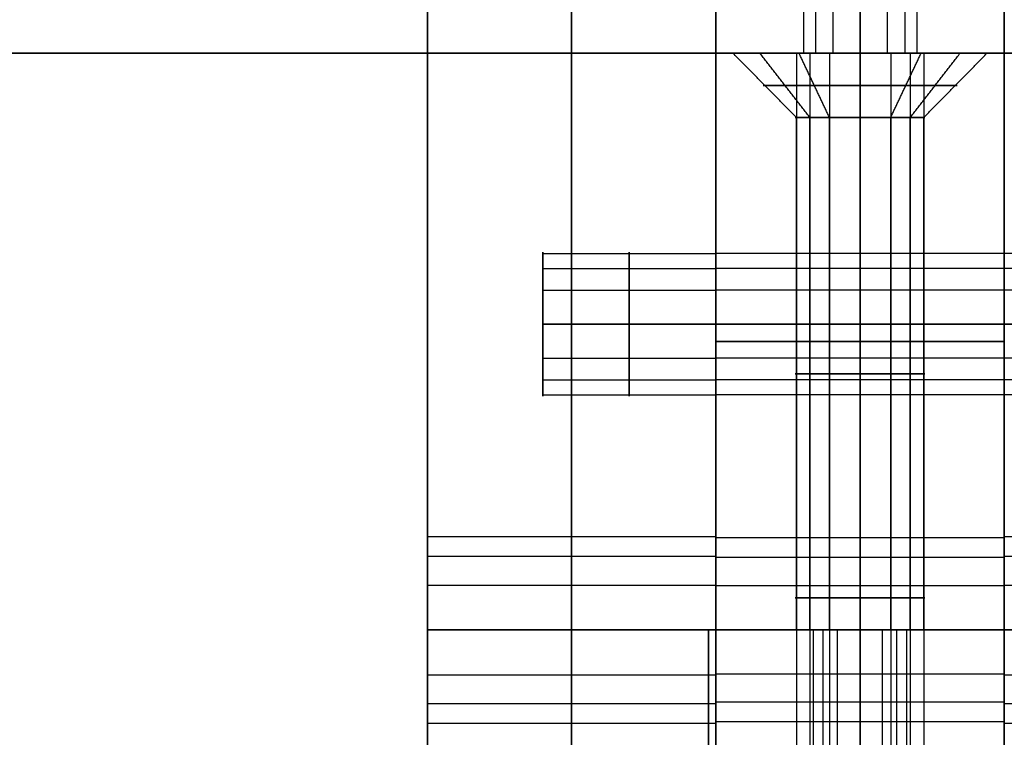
# Model space of a CAD drawing. Header units: millimetres. Extents: x -448 to 1378, y -985 to 990.
# Tile 73 of 117: x -14 to 20, y 571 to 596. Entities that reach past the tile are written whole.
import ezdxf

# ---------------------------------------------------------------- set-up
doc = ezdxf.new("R2010")
doc.units = ezdxf.units.MM
doc.header["$MEASUREMENT"] = 0
for name, color, linetype in [('IGES level 14', 8, 'Continuous'), ('IGES level 2', 8, 'Continuous'), ('IGES level 4', 8, 'Continuous'), ('IGES level 46', 255, 'Continuous'), ('IGES level 8', 8, 'Continuous')]:
    doc.layers.add(name, color=color, linetype=linetype)

msp = doc.modelspace()

# ---------------------------------------------------------------- linework, layer by layer
at = {"layer": 'IGES level 14'}
for points, weights, knots in [([(15, 595, -194.48), (10.52, 595, -194.48), (10.52, 595, -190), (10.52, 595, -185.52), (15, 595, -185.52)], [1, 0.707106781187, 1, 0.707106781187, 1], [-4.141593, -4.141593, -4.141593, -2.570796, -2.570796, -1, -1, -1]), ([(15, 595, -185.52), (19.48, 595, -185.52), (19.48, 595, -190), (19.48, 595, -194.48), (15, 595, -194.48)], [1, 0.707106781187, 1, 0.707106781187, 1], [-3.141593, -3.141593, -3.141593, -1.570796, -1.570796, 0, 0, 0]), ([(15, 593.885, -193.365), (14.157, 593.885, -193.365), (13.414, 593.885, -192.968), (12.01, 593.885, -192.217), (11.7, 593.885, -190.656), (11.389, 593.885, -189.096), (12.399, 593.885, -187.865), (13.408, 593.885, -186.635), (15, 593.885, -186.635)], [0.952568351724, 0.946746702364, 1, 0.903989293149, 1, 0.903989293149, 1, 0.903989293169, 0.99999999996], [3.142384, 3.142384, 3.142384, 3.632467, 3.632467, 4.516039, 4.516039, 5.399612, 5.399612, 6.283185, 6.283185, 6.283185]), ([(15, 593.885, -186.635), (16.592, 593.885, -186.635), (17.601, 593.885, -187.865), (18.611, 593.885, -189.096), (18.3, 593.885, -190.656), (17.99, 593.885, -192.217), (16.586, 593.885, -192.968), (15.843, 593.885, -193.365), (15, 593.885, -193.365)], [1, 0.903989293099, 1, 0.903989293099, 1, 0.903989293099, 1, 0.94674670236, 0.952568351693], [0, 0, 0, 0.883573, 0.883573, 1.767146, 1.767146, 2.650719, 2.650719, 3.140801, 3.140801, 3.140801]), ([(15, 592.77, -187.75), (12.75, 592.77, -187.75), (12.75, 592.77, -190), (12.75, 592.77, -192.25), (15, 592.77, -192.25)], [1, 0.707106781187, 1, 0.707106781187, 1], [-8.283185, -8.283185, -8.283185, -6.712389, -6.712389, -5.141593, -5.141593, -5.141593]), ([(15, 592.77, -192.25), (12.75, 592.77, -192.25), (12.75, 592.77, -190), (12.75, 592.77, -187.75), (15, 592.77, -187.75)], [1, 0.707106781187, 1, 0.707106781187, 1], [-4.141593, -4.141593, -4.141593, -2.570796, -2.570796, -1, -1, -1]), ([(15, 592.77, -187.75), (17.25, 592.77, -187.75), (17.25, 592.77, -190), (17.25, 592.77, -192.25), (15, 592.77, -192.25)], [1, 0.707106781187, 1, 0.707106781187, 1], [-3.141593, -3.141593, -3.141593, -1.570796, -1.570796, 0, 0, 0]), ([(15, 592.77, -192.25), (17.25, 592.77, -192.25), (17.25, 592.77, -190), (17.25, 592.77, -187.75), (15, 592.77, -187.75)], [1, 0.707106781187, 1, 0.707106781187, 1], [-7.283185, -7.283185, -7.283185, -5.712389, -5.712389, -4.141593, -4.141593, -4.141593]), ([(15, 583.885, -192.25), (14.436, 583.885, -192.25), (13.939, 583.885, -191.984), (13.001, 583.885, -191.483), (12.793, 583.885, -190.439), (12.586, 583.885, -189.395), (13.261, 583.885, -188.573), (13.936, 583.885, -187.75), (15, 583.885, -187.75)], [0.952568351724, 0.946746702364, 1, 0.903989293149, 1, 0.903989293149, 1, 0.903989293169, 0.99999999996], [3.142384, 3.142384, 3.142384, 3.632467, 3.632467, 4.516039, 4.516039, 5.399612, 5.399612, 6.283185, 6.283185, 6.283185]), ([(15, 583.885, -187.75), (16.064, 583.885, -187.75), (16.739, 583.885, -188.573), (17.414, 583.885, -189.395), (17.207, 583.885, -190.439), (16.999, 583.885, -191.483), (16.061, 583.885, -191.984), (15.564, 583.885, -192.25), (15, 583.885, -192.25)], [1, 0.903989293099, 1, 0.903989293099, 1, 0.903989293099, 1, 0.94674670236, 0.952568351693], [0, 0, 0, 0.883573, 0.883573, 1.767146, 1.767146, 2.650719, 2.650719, 3.140801, 3.140801, 3.140801]), ([(15, 575, -187.75), (12.75, 575, -187.75), (12.75, 575, -190), (12.75, 575, -192.25), (15, 575, -192.25)], [1, 0.707106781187, 1, 0.707106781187, 1], [-8.283185, -8.283185, -8.283185, -6.712389, -6.712389, -5.141593, -5.141593, -5.141593]), ([(15, 575, -192.25), (12.75, 575, -192.25), (12.75, 575, -190), (12.75, 575, -187.75), (15, 575, -187.75), (17.25, 575, -187.75), (17.25, 575, -190), (17.25, 575, -192.25), (15, 575, -192.25)], [1, 0.707106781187, 1, 0.707106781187, 1, 0.707106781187, 1, 0.707106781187, 1], [0, 0, 0, 1.570796, 1.570796, 3.141593, 3.141593, 4.712389, 4.712389, 6.283185, 6.283185, 6.283185]), ([(15, 575, -192.25), (17.25, 575, -192.25), (17.25, 575, -190), (17.25, 575, -187.75), (15, 575, -187.75)], [1, 0.707106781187, 1, 0.707106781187, 1], [-7.283185, -7.283185, -7.283185, -5.712389, -5.712389, -4.141593, -4.141593, -4.141593])]:
    msp.add_rational_spline(points, weights, degree=2, knots=knots, dxfattribs=at)
for points in [[(12.793, 592.77, -190.439), (11.7, 593.885, -190.656), (10.606, 595, -190.874)], [(13.261, 592.77, -188.573), (12.399, 593.885, -187.865), (11.537, 595, -187.158)], [(13.939, 592.77, -191.984), (13.414, 593.885, -192.968), (12.888, 595, -193.951)], [(15, 592.77, -192.25), (15, 593.885, -193.365), (15, 595, -194.48)], [(15, 595, -185.52), (15, 593.885, -186.635), (15, 592.77, -187.75)], [(15, 595, -194.48), (15, 593.885, -193.365), (15, 592.77, -192.25)], [(15, 592.77, -187.75), (15, 593.885, -186.635), (15, 595, -185.52)], [(16.061, 592.77, -191.984), (16.586, 593.885, -192.968), (17.112, 595, -193.951)], [(16.739, 592.77, -188.573), (17.601, 593.885, -187.865), (18.463, 595, -187.158)], [(17.207, 592.77, -190.439), (18.3, 593.885, -190.656), (19.394, 595, -190.874)], [(12.793, 575, -190.439), (12.793, 583.885, -190.439), (12.793, 592.77, -190.439)], [(13.261, 575, -188.573), (13.261, 583.885, -188.573), (13.261, 592.77, -188.573)], [(13.939, 575, -191.984), (13.939, 583.885, -191.984), (13.939, 592.77, -191.984)], [(15, 575, -192.25), (15, 583.885, -192.25), (15, 592.77, -192.25)], [(15, 592.77, -187.75), (15, 583.885, -187.75), (15, 575, -187.75)], [(15, 592.77, -192.25), (15, 583.885, -192.25), (15, 575, -192.25)], [(15, 575, -187.75), (15, 583.885, -187.75), (15, 592.77, -187.75)], [(16.061, 575, -191.984), (16.061, 583.885, -191.984), (16.061, 592.77, -191.984)], [(16.739, 575, -188.573), (16.739, 583.885, -188.573), (16.739, 592.77, -188.573)], [(17.207, 575, -190.439), (17.207, 583.885, -190.439), (17.207, 592.77, -190.439)], [(9.75, 555, -195), (9.75, 565, -195), (9.75, 575, -195)], [(9.75, 575, -195), (9.75, 575, -190), (9.75, 575, -185)], [(9.75, 575, -185), (9.75, 565, -185), (9.75, 555, -185)], [(9.75, 555, -190), (9.75, 565, -190), (9.75, 575, -190)], [(9.75, 575, -185), (9.75, 575, -190), (9.75, 575, -195)], [(9.75, 575, -195), (15, 575, -195), (20.25, 575, -195)], [(20.25, 575, -185), (15, 575, -185), (9.75, 575, -185)], [(9.75, 575, -190), (11.25, 575, -190), (12.75, 575, -190)], [(15, 575, -185), (15, 575, -186.375), (15, 575, -187.75)], [(15, 575, -192.25), (15, 575, -193.625), (15, 575, -195)], [(17.25, 575, -190), (18.75, 575, -190), (20.25, 575, -190)]]:
    msp.add_open_spline(points, degree=2, dxfattribs=at)
at = {"layer": 'IGES level 2'}
for points in [[(0, 985, -20), (0, 0, -20), (0, -985, -20)], [(0, -985, 20), (0, 0, 20), (0, 985, 20)], [(0, -985, 20), (0, 0, 20), (0, 985, 20)], [(0, 985, -20), (0, 0, -20), (0, -985, -20)], [(5, 985, -20), (5, 0, -20), (5, -985, -20)], [(5, -985, 20), (5, 0, 20), (5, 985, 20)], [(10, -985, 20), (10, 0, 20), (10, 985, 20)], [(10, 985, -20), (10, 0, -20), (10, -985, -20)], [(10, -985, -20), (10, 0, -20), (10, 985, -20)], [(10, 985, 20), (10, 0, 20), (10, -985, 20)], [(0, 578.3), (0, 770), (0, 961.7)], [(10, 578.3), (10, 770), (10, 961.7)], [(4, 588.059, 11.094), (7, 588.059, 11.094), (10, 588.059, 11.094)], [(4, 588.059, -10.119), (7, 588.059, -10.119), (10, 588.059, -10.119)], [(4, 587.539, 9.021), (7, 587.539, 9.021), (10, 587.539, 9.021)], [(4, 587.539, -12.193), (7, 587.539, -12.193), (10, 587.539, -12.193)], [(4, 586.785, 12.811), (7, 586.785, 12.811), (10, 586.785, 12.811)], [(4, 586.785, -8.402), (7, 586.785, -8.402), (10, 586.785, -8.402)], [(4, 585.607, -8.107), (7, 585.607, -8.107), (10, 585.607, -8.107)], [(10, 585.607, -13.107), (7, 585.607, -13.107), (4, 585.607, -13.107)], [(4, 585.607, 13.107), (7, 585.607, 13.107), (10, 585.607, 13.107)], [(10, 585.607, 8.107), (7, 585.607, 8.107), (4, 585.607, 8.107)], [(10, 585.607, 13.107), (7, 585.607, 13.107), (4, 585.607, 13.107)], [(4, 585.607, 8.107), (7, 585.607, 8.107), (10, 585.607, 8.107)], [(10, 585.607, -8.107), (7, 585.607, -8.107), (4, 585.607, -8.107)], [(4, 585.607, -13.107), (7, 585.607, -13.107), (10, 585.607, -13.107)], [(4, 584.428, -8.402), (7, 584.428, -8.402), (10, 584.428, -8.402)], [(4, 584.428, 12.811), (7, 584.428, 12.811), (10, 584.428, 12.811)], [(4, 583.674, -12.193), (7, 583.674, -12.193), (10, 583.674, -12.193)], [(4, 583.674, 9.021), (7, 583.674, 9.021), (10, 583.674, 9.021)], [(4, 583.155, -10.119), (7, 583.155, -10.119), (10, 583.155, -10.119)], [(4, 583.155, 11.094), (7, 583.155, 11.094), (10, 583.155, 11.094)], [(0, 578.237, 0.644), (5, 578.237, 0.644), (10, 578.237, 0.644)], [(0, 577.551, -2.093), (5, 577.551, -2.093), (10, 577.551, -2.093)], [(0, 576.556, 2.91), (5, 576.556, 2.91), (10, 576.556, 2.91)], [(0, 575, 3.3), (5, 575, 3.3), (10, 575, 3.3)], [(10, 575, -3.3), (5, 575, -3.3), (0, 575, -3.3)], [(10, 575, 3.3), (5, 575, 3.3), (0, 575, 3.3)], [(0, 575, -3.3), (5, 575, -3.3), (10, 575, -3.3)], [(0, 573.444, 2.91), (5, 573.444, 2.91), (10, 573.444, 2.91)], [(0, 572.449, -2.093), (5, 572.449, -2.093), (10, 572.449, -2.093)], [(0, 571.763, 0.644), (5, 571.763, 0.644), (10, 571.763, 0.644)], [(0, 178.3), (0, 375), (0, 571.7)], [(10, 178.3), (10, 375), (10, 571.7)]]:
    msp.add_open_spline(points, degree=2, dxfattribs=at)
for points, weights, knots in [([(4, 585.607, 13.107), (4, 588.107, 13.107), (4, 588.107, 10.607), (4, 588.107, 8.107), (4, 585.607, 8.107)], [1, 0.707106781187, 1, 0.707106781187, 1], [-7.283185, -7.283185, -7.283185, -5.712389, -5.712389, -4.141593, -4.141593, -4.141593]), ([(4, 585.607, -8.107), (4, 588.107, -8.107), (4, 588.107, -10.607), (4, 588.107, -13.107), (4, 585.607, -13.107)], [1, 0.707106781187, 1, 0.707106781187, 1], [-7.283185, -7.283185, -7.283185, -5.712389, -5.712389, -4.141593, -4.141593, -4.141593]), ([(7, 585.607, 8.107), (7, 586.789, 8.107), (7, 587.539, 9.021), (7, 588.289, 9.935), (7, 588.059, 11.094), (7, 587.828, 12.254), (7, 586.785, 12.811), (7, 586.233, 13.107), (7, 585.607, 13.107)], [1, 0.903989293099, 1, 0.903989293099, 1, 0.903989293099, 1, 0.94674670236, 0.952568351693], [0, 0, 0, 0.883573, 0.883573, 1.767146, 1.767146, 2.650719, 2.650719, 3.140801, 3.140801, 3.140801]), ([(7, 585.607, -13.107), (7, 586.789, -13.107), (7, 587.539, -12.193), (7, 588.289, -11.279), (7, 588.059, -10.119), (7, 587.828, -8.959), (7, 586.785, -8.402), (7, 586.233, -8.107), (7, 585.607, -8.107)], [1, 0.903989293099, 1, 0.903989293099, 1, 0.903989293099, 1, 0.94674670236, 0.952568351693], [0, 0, 0, 0.883573, 0.883573, 1.767146, 1.767146, 2.650719, 2.650719, 3.140801, 3.140801, 3.140801]), ([(10, 585.607, -8.107), (10, 583.107, -8.107), (10, 583.107, -10.607), (10, 583.107, -13.107), (10, 585.607, -13.107), (10, 588.107, -13.107), (10, 588.107, -10.607), (10, 588.107, -8.107), (10, 585.607, -8.107)], [1, 0.707106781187, 1, 0.707106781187, 1, 0.707106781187, 1, 0.707106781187, 1], [0, 0, 0, 1.570796, 1.570796, 3.141593, 3.141593, 4.712389, 4.712389, 6.283185, 6.283185, 6.283185]), ([(10, 585.607, 13.107), (10, 583.107, 13.107), (10, 583.107, 10.607), (10, 583.107, 8.107), (10, 585.607, 8.107), (10, 588.107, 8.107), (10, 588.107, 10.607), (10, 588.107, 13.107), (10, 585.607, 13.107)], [1, 0.707106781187, 1, 0.707106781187, 1, 0.707106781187, 1, 0.707106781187, 1], [0, 0, 0, 1.570796, 1.570796, 3.141593, 3.141593, 4.712389, 4.712389, 6.283185, 6.283185, 6.283185]), ([(10, 585.607, 8.107), (10, 588.107, 8.107), (10, 588.107, 10.607), (10, 588.107, 13.107), (10, 585.607, 13.107)], [1, 0.707106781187, 1, 0.707106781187, 1], [-3.141593, -3.141593, -3.141593, -1.570796, -1.570796, 0, 0, 0]), ([(10, 585.607, -13.107), (10, 588.107, -13.107), (10, 588.107, -10.607), (10, 588.107, -8.107), (10, 585.607, -8.107)], [1, 0.707106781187, 1, 0.707106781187, 1], [-3.141593, -3.141593, -3.141593, -1.570796, -1.570796, 0, 0, 0]), ([(4, 585.607, -13.107), (4, 583.107, -13.107), (4, 583.107, -10.607), (4, 583.107, -8.107), (4, 585.607, -8.107)], [1, 0.707106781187, 1, 0.707106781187, 1], [-8.283185, -8.283185, -8.283185, -6.712389, -6.712389, -5.141593, -5.141593, -5.141593]), ([(4, 585.607, 8.107), (4, 583.107, 8.107), (4, 583.107, 10.607), (4, 583.107, 13.107), (4, 585.607, 13.107)], [1, 0.707106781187, 1, 0.707106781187, 1], [-8.283185, -8.283185, -8.283185, -6.712389, -6.712389, -5.141593, -5.141593, -5.141593]), ([(7, 585.607, -8.107), (7, 584.98, -8.107), (7, 584.428, -8.402), (7, 583.385, -8.959), (7, 583.155, -10.119), (7, 582.924, -11.279), (7, 583.674, -12.193), (7, 584.424, -13.107), (7, 585.607, -13.107)], [0.952568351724, 0.946746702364, 1, 0.903989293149, 1, 0.903989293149, 1, 0.903989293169, 0.99999999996], [3.142384, 3.142384, 3.142384, 3.632467, 3.632467, 4.516039, 4.516039, 5.399612, 5.399612, 6.283185, 6.283185, 6.283185]), ([(7, 585.607, 13.107), (7, 584.98, 13.107), (7, 584.428, 12.811), (7, 583.385, 12.254), (7, 583.155, 11.094), (7, 582.924, 9.935), (7, 583.674, 9.021), (7, 584.424, 8.107), (7, 585.607, 8.107)], [0.952568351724, 0.946746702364, 1, 0.903989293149, 1, 0.903989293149, 1, 0.903989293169, 0.99999999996], [3.142384, 3.142384, 3.142384, 3.632467, 3.632467, 4.516039, 4.516039, 5.399612, 5.399612, 6.283185, 6.283185, 6.283185]), ([(10, 585.607, -8.107), (10, 583.107, -8.107), (10, 583.107, -10.607), (10, 583.107, -13.107), (10, 585.607, -13.107)], [1, 0.707106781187, 1, 0.707106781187, 1], [-4.141593, -4.141593, -4.141593, -2.570796, -2.570796, -1, -1, -1]), ([(10, 585.607, 13.107), (10, 583.107, 13.107), (10, 583.107, 10.607), (10, 583.107, 8.107), (10, 585.607, 8.107)], [1, 0.707106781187, 1, 0.707106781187, 1], [-4.141593, -4.141593, -4.141593, -2.570796, -2.570796, -1, -1, -1]), ([(0, 575, -3.3), (0, 578.3, -3.3), (0, 578.3), (0, 578.3, 3.3), (0, 575, 3.3), (0, 571.7, 3.3), (0, 571.7), (0, 571.7, -3.3), (0, 575, -3.3)], [1, 0.707106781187, 1, 0.707106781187, 1, 0.707106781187, 1, 0.707106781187, 1], [0, 0, 0, 1.570796, 1.570796, 3.141593, 3.141593, 4.712389, 4.712389, 6.283185, 6.283185, 6.283185]), ([(0, 575, 3.3), (0, 578.3, 3.3), (0, 578.3), (0, 578.3, -3.3), (0, 575, -3.3)], [1, 0.707106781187, 1, 0.707106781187, 1], [-7.283185, -7.283185, -7.283185, -5.712389, -5.712389, -4.141593, -4.141593, -4.141593]), ([(5, 575, -3.3), (5, 576.561, -3.3), (5, 577.551, -2.093), (5, 578.541, -0.887), (5, 578.237, 0.644), (5, 577.932, 2.175), (5, 576.556, 2.91), (5, 575.827, 3.3), (5, 575, 3.3)], [1, 0.903989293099, 1, 0.903989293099, 1, 0.903989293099, 1, 0.94674670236, 0.952568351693], [0, 0, 0, 0.883573, 0.883573, 1.767146, 1.767146, 2.650719, 2.650719, 3.140801, 3.140801, 3.140801]), ([(10, 575, 3.3), (10, 571.7, 3.3), (10, 571.7), (10, 571.7, -3.3), (10, 575, -3.3), (10, 578.3, -3.3), (10, 578.3), (10, 578.3, 3.3), (10, 575, 3.3)], [1, 0.707106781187, 1, 0.707106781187, 1, 0.707106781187, 1, 0.707106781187, 1], [0, 0, 0, 1.570796, 1.570796, 3.141593, 3.141593, 4.712389, 4.712389, 6.283185, 6.283185, 6.283185]), ([(10, 575, -3.3), (10, 578.3, -3.3), (10, 578.3), (10, 578.3, 3.3), (10, 575, 3.3)], [1, 0.707106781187, 1, 0.707106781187, 1], [-3.141593, -3.141593, -3.141593, -1.570796, -1.570796, 0, 0, 0]), ([(0, 575, -3.3), (0, 571.7, -3.3), (0, 571.7), (0, 571.7, 3.3), (0, 575, 3.3)], [1, 0.707106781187, 1, 0.707106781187, 1], [-8.283185, -8.283185, -8.283185, -6.712389, -6.712389, -5.141593, -5.141593, -5.141593]), ([(5, 575, 3.3), (5, 574.173, 3.3), (5, 573.444, 2.91), (5, 572.068, 2.175), (5, 571.763, 0.644), (5, 571.459, -0.887), (5, 572.449, -2.093), (5, 573.439, -3.3), (5, 575, -3.3)], [0.952568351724, 0.946746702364, 1, 0.903989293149, 1, 0.903989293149, 1, 0.903989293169, 0.99999999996], [3.142384, 3.142384, 3.142384, 3.632467, 3.632467, 4.516039, 4.516039, 5.399612, 5.399612, 6.283185, 6.283185, 6.283185]), ([(10, 575, 3.3), (10, 571.7, 3.3), (10, 571.7), (10, 571.7, -3.3), (10, 575, -3.3)], [1, 0.707106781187, 1, 0.707106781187, 1], [-4.141593, -4.141593, -4.141593, -2.570796, -2.570796, -1, -1, -1])]:
    msp.add_rational_spline(points, weights, degree=2, knots=knots, dxfattribs=at)
at = {"layer": 'IGES level 4'}
for points in [[(20, -985, -20), (20, 0, -20), (20, 985, -20)], [(20, 985, 20), (20, 0, 20), (20, -985, 20)], [(20, 985, -20), (20, 0, -20), (20, -985, -20)], [(20, -985, 20), (20, 0, 20), (20, 985, 20)], [(20, 578.3), (20, 770), (20, 961.7)], [(26, 588.059, -11.094), (23, 588.059, -11.094), (20, 588.059, -11.094)], [(26, 587.539, -9.021), (23, 587.539, -9.021), (20, 587.539, -9.021)], [(26, 586.785, -12.811), (23, 586.785, -12.811), (20, 586.785, -12.811)], [(26, 585.607, -13.107), (23, 585.607, -13.107), (20, 585.607, -13.107)], [(20, 585.607, -8.107), (23, 585.607, -8.107), (26, 585.607, -8.107)], [(20, 585.607, -13.107), (23, 585.607, -13.107), (26, 585.607, -13.107)], [(26, 585.607, -8.107), (23, 585.607, -8.107), (20, 585.607, -8.107)], [(26, 584.428, -12.811), (23, 584.428, -12.811), (20, 584.428, -12.811)], [(26, 583.674, -9.021), (23, 583.674, -9.021), (20, 583.674, -9.021)], [(26, 583.155, -11.094), (23, 583.155, -11.094), (20, 583.155, -11.094)], [(20, 578.237, 0.644), (23, 578.237, 0.644), (26, 578.237, 0.644)], [(20, 577.551, -2.093), (23, 577.551, -2.093), (26, 577.551, -2.093)], [(20, 576.556, 2.91), (23, 576.556, 2.91), (26, 576.556, 2.91)], [(20, 575, 3.3), (23, 575, 3.3), (26, 575, 3.3)], [(26, 575, -3.3), (23, 575, -3.3), (20, 575, -3.3)], [(26, 575, 3.3), (23, 575, 3.3), (20, 575, 3.3)], [(20, 575, -3.3), (23, 575, -3.3), (26, 575, -3.3)], [(20, 573.444, 2.91), (23, 573.444, 2.91), (26, 573.444, 2.91)], [(20, 572.449, -2.093), (23, 572.449, -2.093), (26, 572.449, -2.093)], [(20, 571.763, 0.644), (23, 571.763, 0.644), (26, 571.763, 0.644)], [(20, 178.3), (20, 375), (20, 571.7)]]:
    msp.add_open_spline(points, degree=2, dxfattribs=at)
for points, weights, knots in [([(20, 585.607, 8.107), (20, 583.107, 8.107), (20, 583.107, 10.607), (20, 583.107, 13.107), (20, 585.607, 13.107), (20, 588.107, 13.107), (20, 588.107, 10.607), (20, 588.107, 8.107), (20, 585.607, 8.107)], [1, 0.707106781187, 1, 0.707106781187, 1, 0.707106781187, 1, 0.707106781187, 1], [0, 0, 0, 1.570796, 1.570796, 3.141593, 3.141593, 4.712389, 4.712389, 6.283185, 6.283185, 6.283185]), ([(20, 585.607, -8.107), (20, 588.107, -8.107), (20, 588.107, -10.607), (20, 588.107, -13.107), (20, 585.607, -13.107)], [1, 0.707106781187, 1, 0.707106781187, 1], [-3.141593, -3.141593, -3.141593, -1.570796, -1.570796, 0, 0, 0]), ([(20, 585.607, -13.107), (20, 583.107, -13.107), (20, 583.107, -10.607), (20, 583.107, -8.107), (20, 585.607, -8.107)], [1, 0.707106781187, 1, 0.707106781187, 1], [-4.141593, -4.141593, -4.141593, -2.570796, -2.570796, -1, -1, -1]), ([(20, 575, -3.3), (20, 571.7, -3.3), (20, 571.7), (20, 571.7, 3.3), (20, 575, 3.3), (20, 578.3, 3.3), (20, 578.3), (20, 578.3, -3.3), (20, 575, -3.3)], [1, 0.707106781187, 1, 0.707106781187, 1, 0.707106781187, 1, 0.707106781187, 1], [0, 0, 0, 1.570796, 1.570796, 3.141593, 3.141593, 4.712389, 4.712389, 6.283185, 6.283185, 6.283185]), ([(20, 575, 3.3), (20, 578.3, 3.3), (20, 578.3), (20, 578.3, -3.3), (20, 575, -3.3)], [1, 0.707106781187, 1, 0.707106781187, 1], [-7.283185, -7.283185, -7.283185, -5.712389, -5.712389, -4.141593, -4.141593, -4.141593]), ([(20, 575, -3.3), (20, 571.7, -3.3), (20, 571.7), (20, 571.7, 3.3), (20, 575, 3.3)], [1, 0.707106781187, 1, 0.707106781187, 1], [-8.283185, -8.283185, -8.283185, -6.712389, -6.712389, -5.141593, -5.141593, -5.141593])]:
    msp.add_rational_spline(points, weights, degree=2, knots=knots, dxfattribs=at)
at = {"layer": 'IGES level 46'}
for points in [[(1350, 606, -397), (465, 606, -397), (-420, 606, -397), (-410.474, 600.5, -387.474), (-400.947, 595, -377.947), (465, 595, -377.947), (1330.947, 595, -377.947), (1340.474, 600.5, -387.474), (1350, 606, -397)], [(-420, 606, -37), (465, 606, -37), (1350, 606, -37), (1340.474, 600.5, -46.526), (1330.947, 595, -56.053), (465, 595, -56.053), (-400.947, 595, -56.053), (-410.474, 600.5, -46.526), (-420, 606, -37)]]:
    msp.add_open_spline(points, degree=2, knots=[0, 0, 0, 1, 1, 2, 2, 3, 3, 4, 4, 4], dxfattribs=at)
for points in [[(13.038, 605, -316.61), (13.038, 600, -316.61), (13.038, 595, -316.61)], [(13.038, 605, -116.61), (13.038, 600, -116.61), (13.038, 595, -116.61)], [(13.454, 605, -318.269), (13.454, 600, -318.269), (13.454, 595, -318.269)], [(13.454, 605, -118.269), (13.454, 600, -118.269), (13.454, 595, -118.269)], [(14.057, 605, -315.236), (14.057, 600, -315.236), (14.057, 595, -315.236)], [(14.057, 605, -115.236), (14.057, 600, -115.236), (14.057, 595, -115.236)], [(15, 605, -315), (15, 600, -315), (15, 595, -315)], [(15, 595, -319), (15, 600, -319), (15, 605, -319)], [(15, 605, -115), (15, 600, -115), (15, 595, -115)], [(15, 595, -119), (15, 600, -119), (15, 605, -119)], [(15, 595, -115), (15, 600, -115), (15, 605, -115)], [(15, 605, -119), (15, 600, -119), (15, 595, -119)], [(15, 595, -315), (15, 600, -315), (15, 605, -315)], [(15, 605, -319), (15, 600, -319), (15, 595, -319)], [(15.943, 605, -115.236), (15.943, 600, -115.236), (15.943, 595, -115.236)], [(15.943, 605, -315.236), (15.943, 600, -315.236), (15.943, 595, -315.236)], [(16.546, 605, -118.269), (16.546, 600, -118.269), (16.546, 595, -118.269)], [(16.546, 605, -318.269), (16.546, 600, -318.269), (16.546, 595, -318.269)], [(16.962, 605, -116.61), (16.962, 600, -116.61), (16.962, 595, -116.61)], [(16.962, 605, -316.61), (16.962, 600, -316.61), (16.962, 595, -316.61)], [(-400.947, 595, -56.053), (465, 595, -56.053), (1330.947, 595, -56.053)], [(1330.947, 595, -377.947), (465, 595, -377.947), (-400.947, 595, -377.947)], [(-400.947, 595, -217), (465, 595, -217), (1330.947, 595, -217)]]:
    msp.add_open_spline(points, degree=2, dxfattribs=at)
for points, weights, knots in [([(15, 595, -315), (13, 595, -315), (13, 595, -317), (13, 595, -319), (15, 595, -319)], [1, 0.707106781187, 1, 0.707106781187, 1], [-4.141593, -4.141593, -4.141593, -2.570796, -2.570796, -1, -1, -1]), ([(15, 595, -115), (13, 595, -115), (13, 595, -117), (13, 595, -119), (15, 595, -119)], [1, 0.707106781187, 1, 0.707106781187, 1], [-4.141593, -4.141593, -4.141593, -2.570796, -2.570796, -1, -1, -1]), ([(15, 595, -315), (13, 595, -315), (13, 595, -317), (13, 595, -319), (15, 595, -319), (17, 595, -319), (17, 595, -317), (17, 595, -315), (15, 595, -315)], [1, 0.707106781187, 1, 0.707106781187, 1, 0.707106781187, 1, 0.707106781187, 1], [0, 0, 0, 1.570796, 1.570796, 3.141593, 3.141593, 4.712389, 4.712389, 6.283185, 6.283185, 6.283185]), ([(15, 595, -115), (13, 595, -115), (13, 595, -117), (13, 595, -119), (15, 595, -119), (17, 595, -119), (17, 595, -117), (17, 595, -115), (15, 595, -115)], [1, 0.707106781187, 1, 0.707106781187, 1, 0.707106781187, 1, 0.707106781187, 1], [0, 0, 0, 1.570796, 1.570796, 3.141593, 3.141593, 4.712389, 4.712389, 6.283185, 6.283185, 6.283185]), ([(15, 595, -119), (17, 595, -119), (17, 595, -117), (17, 595, -115), (15, 595, -115)], [1, 0.707106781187, 1, 0.707106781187, 1], [-3.141593, -3.141593, -3.141593, -1.570796, -1.570796, 0, 0, 0]), ([(15, 595, -319), (17, 595, -319), (17, 595, -317), (17, 595, -315), (15, 595, -315)], [1, 0.707106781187, 1, 0.707106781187, 1], [-3.141593, -3.141593, -3.141593, -1.570796, -1.570796, 0, 0, 0])]:
    msp.add_rational_spline(points, weights, degree=2, knots=knots, dxfattribs=at)
at = {"layer": 'IGES level 8'}
for points in [[(10, 555, -360.5), (10, 555, -170.75), (10, 555, 19), (10, 575, 19), (10, 595, 19), (10, 595, -82.875), (10, 595, -184.75), (10, 585, -184.75), (10, 575, -184.75), (10, 575, -190), (10, 575, -195.25), (10, 585, -195.25), (10, 595, -195.25), (10, 595, -277.875), (10, 595, -360.5), (10, 575, -360.5), (10, 555, -360.5)], [(20, 595, -184.75), (20, 585, -184.75), (20, 575, -184.75), (20, 575, -190), (20, 575, -195.25), (20, 585, -195.25), (20, 595, -195.25), (20, 595, -277.875), (20, 595, -360.5), (20, 575, -360.5), (20, 555, -360.5), (20, 555, -170.75), (20, 555, 19), (20, 575, 19), (20, 595, 19), (20, 595, -82.875), (20, 595, -184.75)]]:
    msp.add_open_spline(points, degree=2, knots=[0, 0, 0, 1, 1, 2, 2, 3, 3, 4, 4, 5, 5, 6, 6, 7, 7, 8, 8, 8], dxfattribs=at)
for points in [[(20, 595, -184.75), (15, 595, -184.75), (10, 595, -184.75)], [(10, 595, -184.75), (10, 595, -82.875), (10, 595, 19)], [(10, 595, 19), (15, 595, 19), (20, 595, 19)], [(20, 595, -82.875), (15, 595, -82.875), (10, 595, -82.875)], [(10, 555, -170.75), (10, 575, -170.75), (10, 595, -170.75)], [(20, 595, -360.5), (15, 595, -360.5), (10, 595, -360.5)], [(10, 595, -360.5), (10, 595, -277.875), (10, 595, -195.25)], [(10, 595, -195.25), (15, 595, -195.25), (20, 595, -195.25)], [(20, 595, -277.875), (15, 595, -277.875), (10, 595, -277.875)], [(20, 595, -360.5), (15, 595, -360.5), (10, 595, -360.5)], [(10, 595, -360.5), (10, 575, -360.5), (10, 555, -360.5)], [(20, 595, -195.25), (15, 595, -195.25), (10, 595, -195.25)], [(10, 595, -195.25), (10, 585, -195.25), (10, 575, -195.25)], [(10, 575, -184.75), (10, 585, -184.75), (10, 595, -184.75)], [(10, 595, -184.75), (15, 595, -184.75), (20, 595, -184.75)], [(20, 595, 19), (15, 595, 19), (10, 595, 19)], [(10, 595, 19), (10, 575, 19), (10, 555, 19)], [(12.793, 595, -117.439), (12.793, 576.115, -117.439), (12.793, 557.23, -117.439)], [(12.793, 595, -317.439), (12.793, 576.115, -317.439), (12.793, 557.23, -317.439)], [(13.261, 595, -115.573), (13.261, 576.115, -115.573), (13.261, 557.23, -115.573)], [(13.261, 595, -315.573), (13.261, 576.115, -315.573), (13.261, 557.23, -315.573)], [(13.939, 595, -118.984), (13.939, 576.115, -118.984), (13.939, 557.23, -118.984)], [(13.939, 595, -318.984), (13.939, 576.115, -318.984), (13.939, 557.23, -318.984)], [(15, 595, -319.25), (15, 576.115, -319.25), (15, 557.23, -319.25)], [(15, 557.23, -314.75), (15, 576.115, -314.75), (15, 595, -314.75)], [(15, 595, -119.25), (15, 576.115, -119.25), (15, 557.23, -119.25)], [(15, 557.23, -114.75), (15, 576.115, -114.75), (15, 595, -114.75)], [(15, 595, 19), (15, 595, -47.875), (15, 595, -114.75)], [(15, 595, -119.25), (15, 595, -152), (15, 595, -184.75)], [(15, 595, -195.25), (15, 595, -255), (15, 595, -314.75)], [(15, 595, -319.25), (15, 595, -339.875), (15, 595, -360.5)], [(15, 555, -360.5), (15, 575, -360.5), (15, 595, -360.5)], [(15, 575, -195.25), (15, 585, -195.25), (15, 595, -195.25)], [(15, 575, -184.75), (15, 585, -184.75), (15, 595, -184.75)], [(15, 557.23, -119.25), (15, 576.115, -119.25), (15, 595, -119.25)], [(15, 595, -114.75), (15, 576.115, -114.75), (15, 557.23, -114.75)], [(15, 557.23, -319.25), (15, 576.115, -319.25), (15, 595, -319.25)], [(15, 595, -314.75), (15, 576.115, -314.75), (15, 557.23, -314.75)], [(15, 555, 19), (15, 575, 19), (15, 595, 19)], [(16.061, 595, -318.984), (16.061, 576.115, -318.984), (16.061, 557.23, -318.984)], [(16.061, 595, -118.984), (16.061, 576.115, -118.984), (16.061, 557.23, -118.984)], [(16.739, 595, -315.573), (16.739, 576.115, -315.573), (16.739, 557.23, -315.573)], [(16.739, 595, -115.573), (16.739, 576.115, -115.573), (16.739, 557.23, -115.573)], [(17.207, 595, -317.439), (17.207, 576.115, -317.439), (17.207, 557.23, -317.439)], [(17.207, 595, -117.439), (17.207, 576.115, -117.439), (17.207, 557.23, -117.439)], [(20, 595, 19), (20, 595, -82.875), (20, 595, -184.75)], [(20, 595, -195.25), (20, 595, -277.875), (20, 595, -360.5)], [(20, 555, -170.75), (20, 575, -170.75), (20, 595, -170.75)], [(20, 555, -360.5), (20, 575, -360.5), (20, 595, -360.5)], [(20, 575, -195.25), (20, 585, -195.25), (20, 595, -195.25)], [(20, 595, -184.75), (20, 585, -184.75), (20, 575, -184.75)], [(20, 555, 19), (20, 575, 19), (20, 595, 19)], [(20, 588.059, -11.094), (15, 588.059, -11.094), (10, 588.059, -11.094)], [(20, 587.539, -9.021), (15, 587.539, -9.021), (10, 587.539, -9.021)], [(20, 586.785, -12.811), (15, 586.785, -12.811), (10, 586.785, -12.811)], [(20, 585.607, -13.107), (15, 585.607, -13.107), (10, 585.607, -13.107)], [(10, 585.607, -8.107), (15, 585.607, -8.107), (20, 585.607, -8.107)], [(10, 585.607, -13.107), (15, 585.607, -13.107), (20, 585.607, -13.107)], [(20, 585.607, -8.107), (15, 585.607, -8.107), (10, 585.607, -8.107)], [(10, 585, -195.25), (15, 585, -195.25), (20, 585, -195.25)], [(20, 585, -184.75), (15, 585, -184.75), (10, 585, -184.75)], [(20, 584.428, -12.811), (15, 584.428, -12.811), (10, 584.428, -12.811)], [(20, 583.674, -9.021), (15, 583.674, -9.021), (10, 583.674, -9.021)], [(20, 583.155, -11.094), (15, 583.155, -11.094), (10, 583.155, -11.094)], [(20, 578.188, -0.634), (15, 578.188, -0.634), (10, 578.188, -0.634)], [(20, 577.512, 2.062), (15, 577.512, 2.062), (10, 577.512, 2.062)], [(20, 576.532, -2.866), (15, 576.532, -2.866), (10, 576.532, -2.866)], [(20, 575, -3.25), (15, 575, -3.25), (10, 575, -3.25)], [(10, 575, 3.25), (15, 575, 3.25), (20, 575, 3.25)], [(10, 575, -360.5), (10, 575, -277.875), (10, 575, -195.25)], [(10, 575, -184.75), (10, 575, -94), (10, 575, -3.25)], [(10, 575, 3.25), (10, 575, 11.125), (10, 575, 19)], [(10, 575, -360.5), (15, 575, -360.5), (20, 575, -360.5)], [(10, 575, -3.25), (15, 575, -3.25), (20, 575, -3.25)], [(20, 575, 3.25), (15, 575, 3.25), (10, 575, 3.25)], [(10, 575, -195.25), (15, 575, -195.25), (20, 575, -195.25)], [(20, 575, -195.25), (15, 575, -195.25), (10, 575, -195.25)], [(10, 575, -195.25), (10, 575, -190), (10, 575, -184.75)], [(10, 575, -184.75), (15, 575, -184.75), (20, 575, -184.75)], [(13.35, 575, -190), (11.675, 575, -190), (10, 575, -190)], [(20, 575, -184.75), (15, 575, -184.75), (10, 575, -184.75)], [(20, 575, 19), (15, 575, 19), (10, 575, 19)], [(13.382, 560, -189.678), (13.382, 567.5, -189.678), (13.382, 575, -189.678)], [(13.725, 560, -191.047), (13.725, 567.5, -191.047), (13.725, 575, -191.047)], [(14.222, 560, -188.545), (14.222, 567.5, -188.545), (14.222, 575, -188.545)], [(15, 560, -188.35), (15, 567.5, -188.35), (15, 575, -188.35)], [(15, 575, -191.65), (15, 567.5, -191.65), (15, 560, -191.65)], [(15, 575, -184.75), (15, 575, -186.55), (15, 575, -188.35)], [(15, 575, -191.65), (15, 575, -193.45), (15, 575, -195.25)], [(15, 575, -188.35), (15, 567.5, -188.35), (15, 560, -188.35)], [(15, 560, -191.65), (15, 567.5, -191.65), (15, 575, -191.65)], [(15.778, 560, -188.545), (15.778, 567.5, -188.545), (15.778, 575, -188.545)], [(16.275, 560, -191.047), (16.275, 567.5, -191.047), (16.275, 575, -191.047)], [(16.618, 560, -189.678), (16.618, 567.5, -189.678), (16.618, 575, -189.678)], [(20, 575, -190), (18.325, 575, -190), (16.65, 575, -190)], [(20, 575, -360.5), (20, 575, -277.875), (20, 575, -195.25)], [(20, 575, -184.75), (20, 575, -94), (20, 575, -3.25)], [(20, 575, 3.25), (20, 575, 11.125), (20, 575, 19)], [(20, 575, -184.75), (20, 575, -190), (20, 575, -195.25)], [(20, 573.468, -2.866), (15, 573.468, -2.866), (10, 573.468, -2.866)], [(20, 572.488, 2.062), (15, 572.488, 2.062), (10, 572.488, 2.062)], [(20, 571.812, -0.634), (15, 571.812, -0.634), (10, 571.812, -0.634)]]:
    msp.add_open_spline(points, degree=2, dxfattribs=at)
for points, weights, knots in [([(15, 595, -114.75), (12.75, 595, -114.75), (12.75, 595, -117), (12.75, 595, -119.25), (15, 595, -119.25), (17.25, 595, -119.25), (17.25, 595, -117), (17.25, 595, -114.75), (15, 595, -114.75)], [1, 0.707106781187, 1, 0.707106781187, 1, 0.707106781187, 1, 0.707106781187, 1], [0, 0, 0, 1.570796, 1.570796, 3.141593, 3.141593, 4.712389, 4.712389, 6.283185, 6.283185, 6.283185]), ([(15, 595, -314.75), (12.75, 595, -314.75), (12.75, 595, -317), (12.75, 595, -319.25), (15, 595, -319.25), (17.25, 595, -319.25), (17.25, 595, -317), (17.25, 595, -314.75), (15, 595, -314.75)], [1, 0.707106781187, 1, 0.707106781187, 1, 0.707106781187, 1, 0.707106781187, 1], [0, 0, 0, 1.570796, 1.570796, 3.141593, 3.141593, 4.712389, 4.712389, 6.283185, 6.283185, 6.283185]), ([(15, 595, -119.25), (12.75, 595, -119.25), (12.75, 595, -117), (12.75, 595, -114.75), (15, 595, -114.75)], [1, 0.707106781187, 1, 0.707106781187, 1], [-7.283185, -7.283185, -7.283185, -5.712389, -5.712389, -4.141593, -4.141593, -4.141593]), ([(15, 595, -319.25), (12.75, 595, -319.25), (12.75, 595, -317), (12.75, 595, -314.75), (15, 595, -314.75)], [1, 0.707106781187, 1, 0.707106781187, 1], [-7.283185, -7.283185, -7.283185, -5.712389, -5.712389, -4.141593, -4.141593, -4.141593]), ([(15, 595, -314.75), (17.25, 595, -314.75), (17.25, 595, -317), (17.25, 595, -319.25), (15, 595, -319.25)], [1, 0.707106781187, 1, 0.707106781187, 1], [-8.283185, -8.283185, -8.283185, -6.712389, -6.712389, -5.141593, -5.141593, -5.141593]), ([(15, 595, -114.75), (17.25, 595, -114.75), (17.25, 595, -117), (17.25, 595, -119.25), (15, 595, -119.25)], [1, 0.707106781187, 1, 0.707106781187, 1], [-8.283185, -8.283185, -8.283185, -6.712389, -6.712389, -5.141593, -5.141593, -5.141593]), ([(10, 585.607, -13.107), (10, 588.107, -13.107), (10, 588.107, -10.607), (10, 588.107, -8.107), (10, 585.607, -8.107), (10, 583.107, -8.107), (10, 583.107, -10.607), (10, 583.107, -13.107), (10, 585.607, -13.107)], [1, 0.707106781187, 1, 0.707106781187, 1, 0.707106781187, 1, 0.707106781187, 1], [0, 0, 0, 1.570796, 1.570796, 3.141593, 3.141593, 4.712389, 4.712389, 6.283185, 6.283185, 6.283185]), ([(10, 585.607, -8.107), (10, 588.107, -8.107), (10, 588.107, -10.607), (10, 588.107, -13.107), (10, 585.607, -13.107)], [1, 0.707106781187, 1, 0.707106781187, 1], [-3.141593, -3.141593, -3.141593, -1.570796, -1.570796, 0, 0, 0]), ([(15, 585.607, -8.107), (15, 586.789, -8.107), (15, 587.539, -9.021), (15, 588.289, -9.935), (15, 588.059, -11.094), (15, 587.828, -12.254), (15, 586.785, -12.811), (15, 586.233, -13.107), (15, 585.607, -13.107)], [1, 0.903989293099, 1, 0.903989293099, 1, 0.903989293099, 1, 0.94674670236, 0.952568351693], [0, 0, 0, 0.883573, 0.883573, 1.767146, 1.767146, 2.650719, 2.650719, 3.140801, 3.140801, 3.140801]), ([(20, 585.607, -13.107), (20, 588.107, -13.107), (20, 588.107, -10.607), (20, 588.107, -8.107), (20, 585.607, -8.107)], [1, 0.707106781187, 1, 0.707106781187, 1], [-7.283185, -7.283185, -7.283185, -5.712389, -5.712389, -4.141593, -4.141593, -4.141593]), ([(10, 585.607, -13.107), (10, 583.107, -13.107), (10, 583.107, -10.607), (10, 583.107, -8.107), (10, 585.607, -8.107)], [1, 0.707106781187, 1, 0.707106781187, 1], [-4.141593, -4.141593, -4.141593, -2.570796, -2.570796, -1, -1, -1]), ([(15, 585.607, -13.107), (15, 584.98, -13.107), (15, 584.428, -12.811), (15, 583.385, -12.254), (15, 583.155, -11.094), (15, 582.924, -9.935), (15, 583.674, -9.021), (15, 584.424, -8.107), (15, 585.607, -8.107)], [0.952568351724, 0.946746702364, 1, 0.903989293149, 1, 0.903989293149, 1, 0.903989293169, 0.99999999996], [3.142384, 3.142384, 3.142384, 3.632467, 3.632467, 4.516039, 4.516039, 5.399612, 5.399612, 6.283185, 6.283185, 6.283185]), ([(20, 585.607, -8.107), (20, 583.107, -8.107), (20, 583.107, -10.607), (20, 583.107, -13.107), (20, 585.607, -13.107)], [1, 0.707106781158, 1, 0.707106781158, 1], [-8.283185, -8.283185, -8.283185, -6.712389, -6.712389, -5.141593, -5.141593, -5.141593]), ([(10, 575, -3.25), (10, 578.25, -3.25), (10, 578.25), (10, 578.25, 3.25), (10, 575, 3.25), (10, 571.75, 3.25), (10, 571.75), (10, 571.75, -3.25), (10, 575, -3.25)], [1, 0.707106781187, 1, 0.707106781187, 1, 0.707106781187, 1, 0.707106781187, 1], [0, 0, 0, 1.570796, 1.570796, 3.141593, 3.141593, 4.712389, 4.712389, 6.283185, 6.283185, 6.283185]), ([(10, 575, 3.25), (10, 578.25, 3.25), (10, 578.25), (10, 578.25, -3.25), (10, 575, -3.25)], [1, 0.707106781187, 1, 0.707106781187, 1], [-3.141593, -3.141593, -3.141593, -1.570796, -1.570796, 0, 0, 0]), ([(15, 575, 3.25), (15, 576.537, 3.25), (15, 577.512, 2.062), (15, 578.487, 0.874), (15, 578.188, -0.634), (15, 577.888, -2.142), (15, 576.532, -2.866), (15, 575.814, -3.25), (15, 575, -3.25)], [1, 0.903989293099, 1, 0.903989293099, 1, 0.903989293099, 1, 0.94674670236, 0.952568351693], [0, 0, 0, 0.883573, 0.883573, 1.767146, 1.767146, 2.650719, 2.650719, 3.140801, 3.140801, 3.140801]), ([(20, 575, 3.25), (20, 571.75, 3.25), (20, 571.75), (20, 571.75, -3.25), (20, 575, -3.25), (20, 578.25, -3.25), (20, 578.25), (20, 578.25, 3.25), (20, 575, 3.25)], [1, 0.707106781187, 1, 0.707106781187, 1, 0.707106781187, 1, 0.707106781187, 1], [0, 0, 0, 1.570796, 1.570796, 3.141593, 3.141593, 4.712389, 4.712389, 6.283185, 6.283185, 6.283185]), ([(20, 575, -3.25), (20, 578.25, -3.25), (20, 578.25), (20, 578.25, 3.25), (20, 575, 3.25)], [1, 0.707106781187, 1, 0.707106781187, 1], [-7.283185, -7.283185, -7.283185, -5.712389, -5.712389, -4.141593, -4.141593, -4.141593]), ([(15, 576.115, -114.75), (13.936, 576.115, -114.75), (13.261, 576.115, -115.573), (12.586, 576.115, -116.395), (12.793, 576.115, -117.439), (13.001, 576.115, -118.483), (13.939, 576.115, -118.984), (14.436, 576.115, -119.25), (15, 576.115, -119.25)], [1, 0.903989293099, 1, 0.903989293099, 1, 0.903989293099, 1, 0.94674670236, 0.952568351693], [0, 0, 0, 0.883573, 0.883573, 1.767146, 1.767146, 2.650719, 2.650719, 3.140801, 3.140801, 3.140801]), ([(15, 576.115, -314.75), (13.936, 576.115, -314.75), (13.261, 576.115, -315.573), (12.586, 576.115, -316.395), (12.793, 576.115, -317.439), (13.001, 576.115, -318.483), (13.939, 576.115, -318.984), (14.436, 576.115, -319.25), (15, 576.115, -319.25)], [1, 0.903989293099, 1, 0.903989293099, 1, 0.903989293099, 1, 0.94674670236, 0.952568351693], [0, 0, 0, 0.883573, 0.883573, 1.767146, 1.767146, 2.650719, 2.650719, 3.140801, 3.140801, 3.140801]), ([(15, 576.115, -319.25), (15.564, 576.115, -319.25), (16.061, 576.115, -318.984), (16.999, 576.115, -318.483), (17.207, 576.115, -317.439), (17.414, 576.115, -316.395), (16.739, 576.115, -315.573), (16.064, 576.115, -314.75), (15, 576.115, -314.75)], [0.952568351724, 0.946746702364, 1, 0.903989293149, 1, 0.903989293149, 1, 0.903989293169, 0.99999999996], [3.142384, 3.142384, 3.142384, 3.632467, 3.632467, 4.516039, 4.516039, 5.399612, 5.399612, 6.283185, 6.283185, 6.283185]), ([(15, 576.115, -119.25), (15.564, 576.115, -119.25), (16.061, 576.115, -118.984), (16.999, 576.115, -118.483), (17.207, 576.115, -117.439), (17.414, 576.115, -116.395), (16.739, 576.115, -115.573), (16.064, 576.115, -114.75), (15, 576.115, -114.75)], [0.952568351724, 0.946746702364, 1, 0.903989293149, 1, 0.903989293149, 1, 0.903989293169, 0.99999999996], [3.142384, 3.142384, 3.142384, 3.632467, 3.632467, 4.516039, 4.516039, 5.399612, 5.399612, 6.283185, 6.283185, 6.283185]), ([(10, 575, -3.25), (10, 571.75, -3.25), (10, 571.75), (10, 571.75, 3.25), (10, 575, 3.25)], [1, 0.707106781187, 1, 0.707106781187, 1], [-4.141593, -4.141593, -4.141593, -2.570796, -2.570796, -1, -1, -1]), ([(15, 575, -188.35), (13.35, 575, -188.35), (13.35, 575, -190), (13.35, 575, -191.65), (15, 575, -191.65), (16.65, 575, -191.65), (16.65, 575, -190), (16.65, 575, -188.35), (15, 575, -188.35)], [1, 0.707106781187, 1, 0.707106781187, 1, 0.707106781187, 1, 0.707106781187, 1], [0, 0, 0, 1.570796, 1.570796, 3.141593, 3.141593, 4.712389, 4.712389, 6.283185, 6.283185, 6.283185]), ([(15, 575, -191.65), (13.35, 575, -191.65), (13.35, 575, -190), (13.35, 575, -188.35), (15, 575, -188.35)], [1, 0.707106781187, 1, 0.707106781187, 1], [-3.141593, -3.141593, -3.141593, -1.570796, -1.570796, 0, 0, 0]), ([(15, 575, -188.35), (16.65, 575, -188.35), (16.65, 575, -190), (16.65, 575, -191.65), (15, 575, -191.65)], [1, 0.707106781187, 1, 0.707106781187, 1], [-4.141593, -4.141593, -4.141593, -2.570796, -2.570796, -1, -1, -1]), ([(15, 575, -3.25), (15, 574.186, -3.25), (15, 573.468, -2.866), (15, 572.112, -2.142), (15, 571.812, -0.634), (15, 571.513, 0.874), (15, 572.488, 2.062), (15, 573.463, 3.25), (15, 575, 3.25)], [0.952568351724, 0.946746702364, 1, 0.903989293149, 1, 0.903989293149, 1, 0.903989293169, 0.99999999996], [3.142384, 3.142384, 3.142384, 3.632467, 3.632467, 4.516039, 4.516039, 5.399612, 5.399612, 6.283185, 6.283185, 6.283185]), ([(20, 575, 3.25), (20, 571.75, 3.25), (20, 571.75), (20, 571.75, -3.25), (20, 575, -3.25)], [1, 0.707106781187, 1, 0.707106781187, 1], [-8.283185, -8.283185, -8.283185, -6.712389, -6.712389, -5.141593, -5.141593, -5.141593])]:
    msp.add_rational_spline(points, weights, degree=2, knots=knots, dxfattribs=at)

doc.saveas('drawing.dxf')
